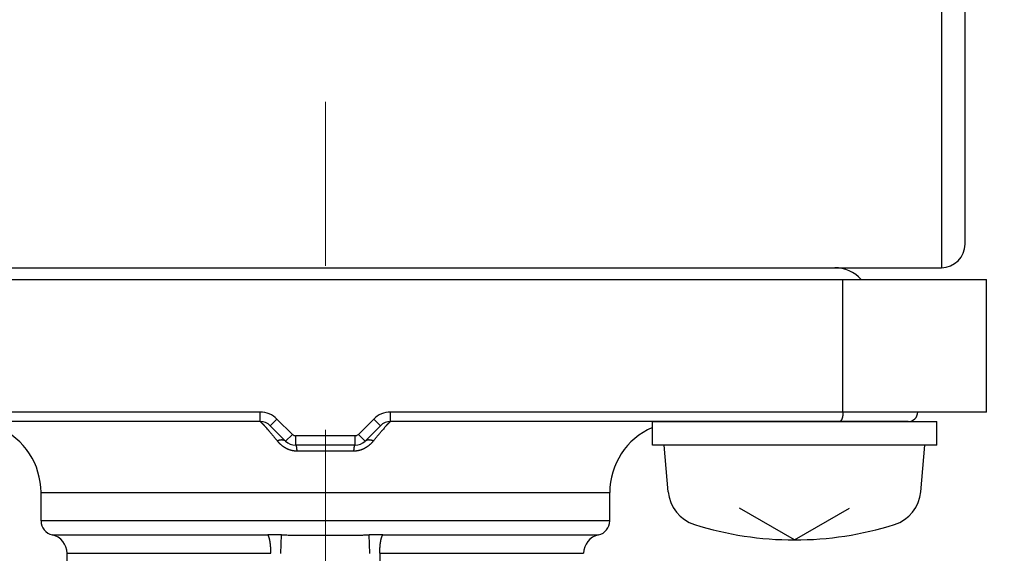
# Model space of a CAD drawing. Header units: millimetres. Extents: x 0 to 1300, y 0 to 891.
# Tile 54 of 127: x 189 to 210, y 537 to 548. Entities that reach past the tile are written whole.
import ezdxf

# ---------------------------------------------------------------- set-up
doc = ezdxf.new("R2010")
doc.units = ezdxf.units.MM
doc.header["$LTSCALE"] = 0.545669
doc.linetypes.add('CENTER', pattern=[50.8, 31.75, -6.35, 6.35, -6.35])
doc.layers.add('NoLayerName_001', color=7, linetype='Continuous')
doc.styles.get("Standard").update_dxf_attribs({"font": 'txt', "bigfont": 'extfont2'})
doc.dimstyles.get("Standard").update_dxf_attribs({"dimtxt": 2.5, "dimasz": 2.5, "dimexe": 1, "dimexo": 1, "dimtad": 1, "dimdec": 3, "dimzin": 0, "dimdsep": 46, "dimtxsty": 'Standard', "dimcen": 2.5, "dimadec": 3, "dimazin": 0, "dimtfac": 0.75, "dimtdec": 3, "dimtmove": 0, "dimatfit": 3, "dimfxl": 1, "dimarcsym": 0})

# ---------------------------------------------------------------- blocks, each defined once
blk = doc.blocks.new('_OPEN30')
at = {"color": 0, "linetype": 'ByBlock', "lineweight": -2}
for p, q in [((-1, 0.267949), (0, 0)), ((0, 0), (-1, -0.267949)), ((0, 0), (-1, 0))]:
    blk.add_line(p, q, dxfattribs=at)
blk = doc.blocks.new('*D45')
at = {"layer": 'Defpoints', "color": 0}
for p in [(280, 585), (286.96, 585), (200.65, 526.05)]:
    blk.add_point(p, dxfattribs=at)
at = {"layer": 'NoLayerName_001', "color": 0, "linetype": 'Continuous', "lineweight": 13}
for p, q in [((283, 585), (289.96, 585)), ((286.96, 530.55), (286.96, 580.5)), ((203.65, 526.05), (289.96, 526.05))]:
    blk.add_line(p, q, dxfattribs=at)
at = {"layer": 'NoLayerName_001', "color": 0, "lineweight": 13, "xscale": 4.5, "yscale": 4.5, "zscale": 4.5}
for p, rotation in [((286.96, 585), 90), ((286.96, 526.05), 270)]:
    blk.add_blockref('_OPEN30', p, dxfattribs=dict(at, rotation=rotation))
at = {"layer": 'NoLayerName_001', "color": 0, "lineweight": 13, "insert": (277.739, 555.525), "char_height": 10.5, "attachment_point": 5, "rotation": 90}
blk.add_mtext('\\W0.8000;５９', dxfattribs=at)

msp = doc.modelspace()

# ---------------------------------------------------------------- linework, layer by layer
at = {"layer": 'NoLayerName_001', "color": 7, "linetype": 'Continuous', "lineweight": 25}
for p, q in [((208.5, 559.1205), (208.5, 543)), ((209, 543.5), (209, 557.4092)), ((180, 543), (208, 543)), ((182.5, 543), (208.5, 543)), ((184.4995, 543), (208.5, 543)), ((202.4, 539.25), (202.4, 539.75)), ((202.4, 539.75), (208.4, 539.75)), ((208.4, 539.25), (208.4, 539.75)), ((208.4, 539.25), (202.4, 539.25)), ((202.7359, 538.2681), (202.65, 539.25)), ((208.0641, 538.2681), (208.15, 539.25)), ((205.4, 537.25), (204.2371, 537.9214)), ((205.4, 537.25), (206.5629, 537.9214))]:
    msp.add_line(p, q, dxfattribs=at)
at = {"layer": 'NoLayerName_001', "color": 4, "linetype": 'CENTER', "lineweight": 13}
msp.add_line((195.5, 522.25), (195.5, 547.25), dxfattribs=at)
at = {"layer": 'NoLayerName_001', "color": 60, "linetype": 'Continuous', "lineweight": 25}
for p, q in [((184.75, 543), (206.25, 543)), ((183, 542.75), (208, 542.75)), ((183, 542.75), (209.4496, 542.75)), ((206.4229, 539.95), (206.4229, 542.75)), ((209.4496, 539.95), (209.4496, 542.75)), ((194.1257, 539.95), (183, 539.95)), ((194.1257, 539.75), (194.1257, 539.95)), ((194.3379, 539.6621), (194.4793, 539.8036)), ((194.8036, 539.4793), (194.4793, 539.8036)), ((196.5207, 539.8036), (196.1964, 539.4793)), ((196.6621, 539.6621), (196.5207, 539.8036)), ((196.8743, 539.75), (196.8743, 539.95)), ((209.4496, 539.95), (196.8743, 539.95)), ((194.1257, 539.75), (183.2, 539.75)), ((194.6621, 539.3379), (194.3379, 539.6621)), ((196.6621, 539.6621), (196.3379, 539.3379)), ((207.8, 539.75), (196.8743, 539.75)), ((194.6621, 539.3379), (194.8036, 539.4793)), ((196.1257, 539.45), (194.8743, 539.45)), ((194.8743, 539.25), (194.8743, 539.45)), ((196.1257, 539.25), (196.1257, 539.45)), ((196.3379, 539.3379), (196.1964, 539.4793)), ((196.1257, 539.25), (194.8743, 539.25)), ((196.1024, 539.125), (194.8976, 539.125)), ((189.5, 537.65), (189.5, 538.25)), ((189.5, 538.25), (201.5, 538.25)), ((201.5, 537.65), (201.5, 538.25)), ((201.5, 537.65), (189.5, 537.65)), ((189.7357, 537.357), (194.2849, 537.357)), ((194.5619, 536.9614), (194.5735, 537.3549)), ((196.4381, 536.9614), (196.4265, 537.3549)), ((196.7151, 537.357), (201.2643, 537.357)), ((190.05, 533.9451), (190.05, 536.9663)), ((190.05, 536.9663), (194.3511, 536.9663)), ((196.6489, 536.9663), (200.95, 536.9663)), ((196.6489, 536.9663), (196.6489, 526.35))]:
    msp.add_line(p, q, dxfattribs=at)
at = {"layer": 'NoLayerName_001', "color": 7, "linetype": 'Continuous', "lineweight": 25}
for centre, radius, start, end in [((180, 585), 39.5, 318.33013, 270), ((180, 585), 38, 319.68509, 270.71622), ((180, 585), 82, 286.400686, 330.000009), ((208.5, 543.5), 0.5, 270, 0), ((203.5329, 538.3378), 0.8, 185, 252.47322), ((207.2671, 538.3378), 0.8, 287.52678, 355), ((205.4, 544.25), 7, 252.47322, 287.52678)]:
    msp.add_arc(centre, radius, start, end, dxfattribs=at)
at = {"layer": 'NoLayerName_001', "color": 60, "linetype": 'Continuous', "lineweight": 25}
for centre, radius, start, end in [((206.25, 542.25), 0.75, 41.85629, 90), ((194.1257, 539.45), 0.5, 45, 90), ((196.8743, 539.45), 0.5, 90, 135), ((207.8, 539.95), 0.2, 270, 0), ((188, 538.25), 1.5, 0, 66.42182), ((194.1257, 539.45), 0.3, 45, 90), ((190.2947, 536.1629), 5.2546, 40.50596, 41.42441), ((196.8743, 539.45), 0.3, 90, 135), ((201.0613, 535.8537), 5.7262, 138.60734, 139.45135), ((203, 538.25), 1.5, 113.57818, 180), ((194.8743, 539.55), 0.1, 225, 270), ((196.1257, 539.55), 0.1, 270, 315), ((194.8743, 539.55), 0.3, 225, 270), ((196.1257, 539.55), 0.3, 270, 315), ((189.8, 537.65), 0.3, 180, 257.62651), ((201.2, 537.65), 0.3, 282.37347, 0), ((189.65, 536.9663), 0.4, 0, 77.62628), ((194.2801, 516.5324), 20.8246, 89.19258, 89.98679), ((196.736, 514.295), 23.062, 90.05173, 90.76889), ((201.35, 536.9663), 0.4, 102.37374, 180)]:
    msp.add_arc(centre, radius, start, end, dxfattribs=at)
at = {"layer": 'NoLayerName_001', "color": 7, "linetype": 'Continuous', "lineweight": 25}
for points, knots in [([(206.4229, 539.95), (206.4229, 539.9483), (206.4229, 539.945), (206.4228, 539.9399), (206.4227, 539.9349), (206.4225, 539.9298), (206.4223, 539.9248), (206.4221, 539.9197), (206.4218, 539.9147), (206.4214, 539.9096), (206.421, 539.9046), (206.4205, 539.8996), (206.42, 539.8945), (206.4194, 539.8895), (206.4188, 539.8845), (206.4181, 539.8795), (206.4174, 539.8745), (206.4166, 539.8695), (206.4157, 539.8645), (206.4148, 539.8596), (206.4138, 539.8546), (206.4128, 539.8497), (206.4117, 539.8447), (206.4105, 539.8398), (206.4092, 539.8349), (206.4079, 539.8301), (206.4065, 539.8252), (206.405, 539.8204), (206.4034, 539.8156), (206.4018, 539.8108), (206.4, 539.8061), (206.3981, 539.8014), (206.3961, 539.7968), (206.394, 539.7922), (206.3917, 539.7877), (206.3893, 539.7833), (206.3867, 539.7789), (206.3839, 539.7747), (206.381, 539.7706), (206.3778, 539.7666), (206.3755, 539.7642), (206.3743, 539.763)], [0, 0, 0, 0, 0.00504769, 0.01009709, 0.01514791, 0.02019983, 0.02525261, 0.03030597, 0.0353597, 0.04041358, 0.04546743, 0.05052108, 0.05557441, 0.06062729, 0.06567964, 0.0707314, 0.07578253, 0.08083302, 0.08588284, 0.09093196, 0.09598043, 0.10102839, 0.10607612, 0.11112397, 0.11617244, 0.12122166, 0.12627115, 0.13132056, 0.13636989, 0.14141945, 0.14646989, 0.15152166, 0.15657353, 0.1616247, 0.16667554, 0.17172767, 0.17678339, 0.18184003, 0.18689505, 0.1919513, 0.19701749, 0.19701749, 0.19701749, 0.19701749]), ([(206.3743, 539.763), (206.3731, 539.7618), (206.3707, 539.7594), (206.3666, 539.7563), (206.3623, 539.7537), (206.3576, 539.7517), (206.3527, 539.7503), (206.3493, 539.7502), (206.3476, 539.75)], [0, 0, 0, 0, 0.005072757, 0.010138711, 0.015210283, 0.020314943, 0.025412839, 0.030469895, 0.030469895, 0.030469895, 0.030469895])]:
    msp.add_open_spline(points, degree=3, knots=knots, dxfattribs=at)
at = {"layer": 'NoLayerName_001', "color": 60, "linetype": 'Continuous', "lineweight": 25}
for points, knots in [([(194.1257, 539.75), (194.1267, 539.7496), (194.1287, 539.7491), (194.1313, 539.7473), (194.1338, 539.7454), (194.1362, 539.7434), (194.1386, 539.7414), (194.1409, 539.7393), (194.1432, 539.7372), (194.1455, 539.7351), (194.1477, 539.733), (194.15, 539.7308), (194.1522, 539.7286), (194.1544, 539.7265), (194.1566, 539.7242), (194.1588, 539.722), (194.161, 539.7198), (194.1632, 539.7176), (194.1654, 539.7154), (194.1675, 539.7131), (194.1697, 539.7109), (194.1718, 539.7086), (194.174, 539.7064), (194.1761, 539.7041), (194.1783, 539.7018), (194.1804, 539.6996), (194.1832, 539.6965), (194.1868, 539.6927), (194.191, 539.6881), (194.1952, 539.6836), (194.1994, 539.679), (194.2036, 539.6744), (194.2078, 539.6697), (194.212, 539.6651), (194.2162, 539.6605), (194.221, 539.655), (194.2265, 539.6488), (194.2313, 539.6434), (194.2341, 539.6403), (194.2348, 539.6395)], [0, 0, 0, 0, 0.00310546, 0.00621056, 0.00932673, 0.01245195, 0.01557468, 0.01869202, 0.02180623, 0.02491932, 0.02803302, 0.03114788, 0.0342637, 0.0373802, 0.04049703, 0.04361383, 0.04673028, 0.04984639, 0.05296225, 0.05607793, 0.0591935, 0.06230903, 0.06542458, 0.06854019, 0.07165588, 0.07477162, 0.07788743, 0.08411915, 0.09035094, 0.0965827, 0.10281441, 0.10904609, 0.11527775, 0.1215094, 0.12774106, 0.13397271, 0.14332016, 0.15266756, 0.15578334, 0.15578334, 0.15578334, 0.15578334]), ([(196.7656, 539.6399), (196.7676, 539.6423), (196.7718, 539.6469), (196.7773, 539.6531), (196.7821, 539.6585), (196.7862, 539.6631), (196.7904, 539.6677), (196.7945, 539.6723), (196.7987, 539.6769), (196.8029, 539.6815), (196.8071, 539.6861), (196.8113, 539.6907), (196.8148, 539.6945), (196.8177, 539.6975), (196.8198, 539.6998), (196.8219, 539.702), (196.824, 539.7043), (196.8262, 539.7065), (196.8283, 539.7088), (196.8305, 539.711), (196.8326, 539.7133), (196.8348, 539.7155), (196.8369, 539.7177), (196.8391, 539.7199), (196.8413, 539.7221), (196.8435, 539.7244), (196.8457, 539.7265), (196.8479, 539.7287), (196.8501, 539.7309), (196.8523, 539.733), (196.8546, 539.7352), (196.8569, 539.7373), (196.8591, 539.7394), (196.8615, 539.7414), (196.8638, 539.7435), (196.8662, 539.7455), (196.8687, 539.7473), (196.8713, 539.7491), (196.8733, 539.7496), (196.8743, 539.75)], [0, 0, 0, 0, 0.00931382, 0.01862772, 0.024837, 0.03104629, 0.03725558, 0.04346488, 0.04967418, 0.0558835, 0.06209287, 0.06830229, 0.0745117, 0.07761637, 0.08072099, 0.08382555, 0.08693005, 0.09003449, 0.09313886, 0.09624321, 0.0993476, 0.1024521, 0.10555677, 0.1086617, 0.11176697, 0.11487258, 0.11797823, 0.12108354, 0.12418818, 0.12729186, 0.13039438, 0.13349631, 0.13659935, 0.1397055, 0.14281703, 0.14593104, 0.14903601, 0.15212998, 0.15522431, 0.15522431, 0.15522431, 0.15522431]), ([(194.29, 539.5759), (194.2933, 539.5721), (194.2998, 539.5645), (194.3128, 539.5492), (194.3289, 539.5301), (194.3483, 539.5071), (194.3676, 539.484), (194.3868, 539.4609), (194.406, 539.4378), (194.4251, 539.4146), (194.4442, 539.3913), (194.4632, 539.3681), (194.4759, 539.3525), (194.4822, 539.3447)], [0, 0, 0, 0, 0.01503132, 0.03006266, 0.06012542, 0.09018826, 0.1202512, 0.15031425, 0.1803774, 0.21044061, 0.2405038, 0.27056687, 0.30062969, 0.30062969, 0.30062969, 0.30062969]), ([(196.5178, 539.3447), (196.5242, 539.3525), (196.5368, 539.3681), (196.5559, 539.3914), (196.575, 539.4147), (196.5941, 539.4379), (196.6133, 539.4611), (196.6326, 539.4842), (196.6519, 539.5073), (196.6713, 539.5304), (196.6875, 539.5495), (196.7005, 539.5648), (196.707, 539.5724), (196.7103, 539.5762)], [0, 0, 0, 0, 0.03010592, 0.06021189, 0.09031816, 0.1204248, 0.15053163, 0.18063843, 0.21074507, 0.24085149, 0.27095767, 0.28601069, 0.30106369, 0.30106369, 0.30106369, 0.30106369]), ([(194.8976, 539.125), (194.8922, 539.1251), (194.8814, 539.1252), (194.8653, 539.1261), (194.8491, 539.1276), (194.833, 539.1296), (194.817, 539.1323), (194.8011, 539.1354), (194.7853, 539.1392), (194.7696, 539.1435), (194.7541, 539.1483), (194.7388, 539.1536), (194.7237, 539.1594), (194.7088, 539.1658), (194.6941, 539.1725), (194.6796, 539.1798), (194.6653, 539.1875), (194.6513, 539.1956), (194.6375, 539.2041), (194.6239, 539.2129), (194.6107, 539.2222), (194.5976, 539.2318), (194.5849, 539.2418), (194.5724, 539.2521), (194.5602, 539.2627), (194.5482, 539.2736), (194.5365, 539.2849), (194.5251, 539.2963), (194.514, 539.3081), (194.5031, 539.3201), (194.4925, 539.3322), (194.4856, 539.3406), (194.4822, 539.3447)], [0, 0, 0, 0, 0.01617491, 0.03236971, 0.04858145, 0.06480642, 0.08104025, 0.09727808, 0.11351463, 0.12974431, 0.14596333, 0.16217458, 0.1783815, 0.19458632, 0.21079018, 0.22699317, 0.2431944, 0.25939209, 0.27558536, 0.29177638, 0.30796701, 0.32415826, 0.34035033, 0.35654268, 0.37273403, 0.38892277, 0.40510915, 0.42129381, 0.4374766, 0.45365665, 0.46983235, 0.48600142, 0.48600142, 0.48600142, 0.48600142]), ([(194.4823, 539.3446), (194.4842, 539.3454), (194.4881, 539.3471), (194.494, 539.3494), (194.4999, 539.3516), (194.5059, 539.3538), (194.5119, 539.3557), (194.518, 539.3576), (194.5241, 539.3593), (194.5303, 539.3609), (194.5364, 539.3623), (194.5427, 539.3636), (194.5489, 539.3647), (194.5552, 539.3657), (194.5615, 539.3664), (194.5678, 539.367), (194.5741, 539.3673), (194.5805, 539.3675), (194.5868, 539.3673), (194.5932, 539.367), (194.5995, 539.3664), (194.6058, 539.3655), (194.6121, 539.3643), (194.6183, 539.3627), (194.6243, 539.3609), (194.6303, 539.3587), (194.6362, 539.3561), (194.6418, 539.3531), (194.6473, 539.3499), (194.6526, 539.3462), (194.6576, 539.3423), (194.6606, 539.3393), (194.6621, 539.3379)], [0, 0, 0, 0, 0.0063335, 0.01267039, 0.01900957, 0.0253502, 0.03169174, 0.03803399, 0.04437704, 0.05072136, 0.05706778, 0.06341691, 0.069767, 0.07611615, 0.08246339, 0.08880877, 0.09515342, 0.1014996, 0.10785086, 0.11420992, 0.12057239, 0.12693389, 0.13329266, 0.1396499, 0.1460101, 0.15238125, 0.15876849, 0.1651621, 0.17155137, 0.17792797, 0.18428662, 0.19062576, 0.19062576, 0.19062576, 0.19062576]), ([(194.8743, 539.25), (194.8751, 539.2496), (194.8771, 539.249), (194.8787, 539.2465), (194.88, 539.2439), (194.8812, 539.2413), (194.8822, 539.2386), (194.883, 539.2359), (194.8838, 539.2331), (194.8845, 539.2303), (194.8852, 539.2275), (194.8858, 539.2247), (194.8864, 539.2219), (194.887, 539.2191), (194.8875, 539.2163), (194.888, 539.2134), (194.8885, 539.2106), (194.889, 539.2078), (194.8895, 539.205), (194.8899, 539.2021), (194.8903, 539.1993), (194.8907, 539.1964), (194.8911, 539.1936), (194.8915, 539.1907), (194.8918, 539.1879), (194.8922, 539.185), (194.8925, 539.1822), (194.8928, 539.1793), (194.8931, 539.1765), (194.8934, 539.1736), (194.8937, 539.1708), (194.894, 539.1679), (194.8943, 539.1651), (194.8946, 539.1622), (194.8949, 539.1593), (194.8951, 539.1565), (194.8954, 539.1536), (194.8956, 539.1508), (194.8959, 539.1479), (194.8961, 539.145), (194.8963, 539.1431), (194.8964, 539.1422)], [0, 0, 0, 0, 0.00285773, 0.0058177, 0.00866044, 0.01154231, 0.01441983, 0.0172912, 0.02016097, 0.02303091, 0.02590129, 0.02877224, 0.03164374, 0.03451554, 0.03738729, 0.04025869, 0.04312983, 0.04600086, 0.04887185, 0.0517429, 0.05461405, 0.05748535, 0.06035679, 0.06322838, 0.06610009, 0.06897189, 0.07184372, 0.07471552, 0.07758721, 0.08045873, 0.08333011, 0.08620136, 0.0890725, 0.09194354, 0.0948145, 0.09768539, 0.10055622, 0.10342701, 0.10629776, 0.10916848, 0.11203919, 0.11203919, 0.11203919, 0.11203919]), ([(196.5178, 539.3447), (196.5144, 539.3406), (196.5075, 539.3323), (196.4969, 539.3201), (196.486, 539.3081), (196.4749, 539.2963), (196.4635, 539.2849), (196.4518, 539.2737), (196.4398, 539.2627), (196.4276, 539.2521), (196.4151, 539.2418), (196.4024, 539.2318), (196.3893, 539.2222), (196.3761, 539.2129), (196.3625, 539.2041), (196.3487, 539.1955), (196.3347, 539.1874), (196.3205, 539.1798), (196.306, 539.1725), (196.2912, 539.1657), (196.2763, 539.1594), (196.2612, 539.1536), (196.2459, 539.1483), (196.2304, 539.1434), (196.2147, 539.1392), (196.1989, 539.1354), (196.183, 539.1323), (196.167, 539.1296), (196.1509, 539.1276), (196.1347, 539.1261), (196.1186, 539.1252), (196.1078, 539.1251), (196.1024, 539.125)], [0, 0, 0, 0, 0.01616917, 0.03234488, 0.04852497, 0.06470792, 0.08089288, 0.09707969, 0.11326896, 0.12946083, 0.14565361, 0.16184598, 0.17803736, 0.19422796, 0.21041884, 0.22661191, 0.24280947, 0.25901068, 0.27521377, 0.29141787, 0.30762304, 0.32383041, 0.34004216, 0.35626168, 0.37249181, 0.38872871, 0.40496681, 0.42120084, 0.43742594, 0.45363778, 0.4698327, 0.48600776, 0.48600776, 0.48600776, 0.48600776]), ([(196.1024, 539.125), (196.1024, 539.126), (196.1026, 539.1279), (196.1028, 539.1307), (196.103, 539.1336), (196.1032, 539.1365), (196.1034, 539.1393), (196.1036, 539.1422), (196.1039, 539.145), (196.1041, 539.1479), (196.1044, 539.1508), (196.1046, 539.1536), (196.1049, 539.1565), (196.1051, 539.1593), (196.1054, 539.1622), (196.1057, 539.1651), (196.106, 539.1679), (196.1063, 539.1708), (196.1066, 539.1736), (196.1069, 539.1765), (196.1072, 539.1793), (196.1075, 539.1822), (196.1078, 539.185), (196.1082, 539.1879), (196.1085, 539.1907), (196.1089, 539.1936), (196.1093, 539.1964), (196.1097, 539.1993), (196.1101, 539.2021), (196.1105, 539.205), (196.111, 539.2078), (196.1115, 539.2106), (196.112, 539.2134), (196.1125, 539.2163), (196.113, 539.2191), (196.1136, 539.2219), (196.1142, 539.2247), (196.1148, 539.2275), (196.1155, 539.2303), (196.1162, 539.2331), (196.1167, 539.2349), (196.117, 539.2358)], [0, 0, 0, 0, 0.00287071, 0.00574141, 0.00861211, 0.0114828, 0.0143535, 0.0172242, 0.02009491, 0.02296564, 0.02583639, 0.02870719, 0.03157803, 0.03444892, 0.03731989, 0.04019093, 0.04306208, 0.04593333, 0.04880472, 0.05167625, 0.05454794, 0.05741975, 0.06029158, 0.06316339, 0.06603511, 0.0689067, 0.07177816, 0.07464945, 0.07752061, 0.08039167, 0.08326267, 0.0861337, 0.08900485, 0.09187625, 0.094748, 0.09761982, 0.10049132, 0.10336228, 0.10623266, 0.10910261, 0.11197239, 0.11197239, 0.11197239, 0.11197239]), ([(196.117, 539.2358), (196.1173, 539.2368), (196.1178, 539.2386), (196.1188, 539.2413), (196.12, 539.2439), (196.1213, 539.2465), (196.1229, 539.249), (196.1249, 539.2496), (196.1257, 539.25)], [0, 0, 0, 0, 0.00287138, 0.005748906, 0.008630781, 0.011473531, 0.014433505, 0.017291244, 0.017291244, 0.017291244, 0.017291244]), ([(196.3379, 539.3379), (196.3394, 539.3393), (196.3424, 539.3423), (196.3474, 539.3462), (196.3527, 539.3499), (196.3582, 539.3531), (196.3638, 539.3561), (196.3697, 539.3587), (196.3757, 539.3609), (196.3818, 539.3627), (196.3879, 539.3643), (196.3942, 539.3655), (196.4005, 539.3664), (196.4068, 539.367), (196.4132, 539.3673), (196.4195, 539.3675), (196.4259, 539.3673), (196.4322, 539.367), (196.4385, 539.3664), (196.4448, 539.3657), (196.4511, 539.3647), (196.4574, 539.3636), (196.4636, 539.3623), (196.4698, 539.3609), (196.4759, 539.3593), (196.482, 539.3576), (196.4881, 539.3557), (196.4941, 539.3538), (196.5001, 539.3517), (196.506, 539.3494), (196.5119, 539.3471), (196.5158, 539.3455), (196.5178, 539.3446)], [0, 0, 0, 0, 0.00633996, 0.01269942, 0.01907684, 0.02546693, 0.03186136, 0.03824943, 0.04462141, 0.05098243, 0.05734049, 0.06370007, 0.07006238, 0.07642567, 0.08278554, 0.08913761, 0.09548462, 0.10183008, 0.10817628, 0.11452434, 0.1208743, 0.1272252, 0.13357516, 0.13992239, 0.14626753, 0.1526114, 0.15895447, 0.16529683, 0.17163828, 0.17797827, 0.18431599, 0.19065031, 0.19065031, 0.19065031, 0.19065031]), ([(194.8964, 539.1422), (194.8964, 539.1412), (194.8966, 539.1393), (194.8968, 539.1365), (194.897, 539.1336), (194.8972, 539.1307), (194.8974, 539.1279), (194.8976, 539.126), (194.8976, 539.125)], [0, 0, 0, 0, 0.002870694, 0.005741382, 0.008612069, 0.011482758, 0.014353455, 0.017224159, 0.017224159, 0.017224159, 0.017224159]), ([(194.2965, 537.3406), (194.2947, 537.3435), (194.2915, 537.3494), (194.287, 537.3544), (194.2849, 537.357)], [0, 0, 0, 0, 0.010072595, 0.020086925, 0.020086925, 0.020086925, 0.020086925]), ([(194.3511, 536.9663), (194.3511, 536.9696), (194.3511, 536.9763), (194.351, 536.9863), (194.3509, 536.9963), (194.3507, 537.0063), (194.3505, 537.0164), (194.3502, 537.0264), (194.3498, 537.0364), (194.3494, 537.0464), (194.3489, 537.0564), (194.3484, 537.0665), (194.3479, 537.0765), (194.3472, 537.0865), (194.3465, 537.0965), (194.3458, 537.1065), (194.345, 537.1165), (194.3441, 537.1265), (194.3431, 537.1364), (194.3421, 537.1464), (194.341, 537.1564), (194.3399, 537.1663), (194.3386, 537.1763), (194.3373, 537.1862), (194.3358, 537.1961), (194.3343, 537.2061), (194.3327, 537.2159), (194.331, 537.2258), (194.3291, 537.2357), (194.3272, 537.2455), (194.3251, 537.2553), (194.3229, 537.2651), (194.3205, 537.2748), (194.3179, 537.2845), (194.3151, 537.2942), (194.3121, 537.3037), (194.3088, 537.3132), (194.3052, 537.3225), (194.3012, 537.3317), (194.298, 537.3376), (194.2965, 537.3406)], [0, 0, 0, 0, 0.01002261, 0.02004549, 0.03006865, 0.04009207, 0.05011579, 0.06013982, 0.0701642, 0.08018896, 0.09021416, 0.10023985, 0.11026612, 0.12029302, 0.13032065, 0.14034907, 0.15037799, 0.16040697, 0.17043564, 0.18046372, 0.19049099, 0.20051731, 0.21054264, 0.22056702, 0.23059058, 0.24061356, 0.25063628, 0.2606591, 0.27068207, 0.28070545, 0.29072993, 0.30075672, 0.31078653, 0.32081603, 0.33084194, 0.34086304, 0.35088041, 0.36089895, 0.37093309, 0.38100781, 0.38100781, 0.38100781, 0.38100781]), ([(194.5735, 537.3549), (194.6044, 537.3545), (194.6662, 537.3538), (194.7588, 537.3529), (194.8669, 537.3522), (195.0059, 537.3515), (195.2066, 537.3509), (195.3765, 537.3508), (195.4846, 537.3508), (195.5, 537.3508)], [0, 0, 0, 0, 0.09265009, 0.18530035, 0.27795091, 0.4169271, 0.60222807, 0.88017835, 0.92650341, 0.92650341, 0.92650341, 0.92650341]), ([(195.5, 537.3508), (195.5927, 537.3508), (195.7471, 537.3508), (195.9478, 537.3514), (196.0868, 537.3519), (196.1949, 537.3526), (196.2875, 537.3533), (196.3647, 537.3541), (196.411, 537.3547), (196.4265, 537.3549)], [0, 0, 0, 0, 0.27795025, 0.46325095, 0.60222714, 0.69487784, 0.78752824, 0.88017838, 0.92650344, 0.92650344, 0.92650344, 0.92650344]), ([(196.6489, 536.9663), (196.6489, 536.9696), (196.6489, 536.9763), (196.649, 536.9863), (196.6491, 536.9963), (196.6493, 537.0063), (196.6495, 537.0164), (196.6498, 537.0264), (196.6502, 537.0364), (196.6506, 537.0464), (196.6511, 537.0564), (196.6516, 537.0665), (196.6521, 537.0765), (196.6528, 537.0865), (196.6535, 537.0965), (196.6542, 537.1065), (196.655, 537.1165), (196.6559, 537.1265), (196.6569, 537.1364), (196.6579, 537.1464), (196.659, 537.1564), (196.6601, 537.1663), (196.6614, 537.1763), (196.6627, 537.1862), (196.6642, 537.1961), (196.6657, 537.2061), (196.6673, 537.2159), (196.669, 537.2258), (196.6709, 537.2357), (196.6728, 537.2455), (196.6749, 537.2553), (196.6771, 537.2651), (196.6795, 537.2748), (196.6821, 537.2845), (196.6849, 537.2942), (196.6879, 537.3037), (196.6912, 537.3132), (196.6948, 537.3225), (196.6988, 537.3317), (196.702, 537.3376), (196.7035, 537.3406)], [0, 0, 0, 0, 0.01002261, 0.02004549, 0.03006865, 0.04009207, 0.05011579, 0.06013982, 0.0701642, 0.08018896, 0.09021416, 0.10023985, 0.11026612, 0.12029302, 0.13032065, 0.14034907, 0.15037799, 0.16040697, 0.17043564, 0.18046372, 0.19049099, 0.20051731, 0.21054264, 0.22056702, 0.23059058, 0.24061356, 0.25063628, 0.2606591, 0.27068207, 0.28070545, 0.29072993, 0.30075672, 0.31078653, 0.32081603, 0.33084194, 0.34086304, 0.35088041, 0.36089895, 0.37093309, 0.38100781, 0.38100781, 0.38100781, 0.38100781]), ([(196.7035, 537.3406), (196.7053, 537.3435), (196.7085, 537.3494), (196.713, 537.3544), (196.7151, 537.357)], [0, 0, 0, 0, 0.010072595, 0.020086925, 0.020086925, 0.020086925, 0.020086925])]:
    msp.add_open_spline(points, degree=3, knots=knots, dxfattribs=at)

# ---------------------------------------------------------------- dimensions: what is measured, and where the dimension line sits
at = {"layer": 'NoLayerName_001', "color": 3, "linetype": 'Continuous', "lineweight": 13}
dim = msp.add_linear_dim(base=(286.9604, 585), p1=(200.65, 526.05), p2=(280, 585), angle=90, text='\\W0.8000;５９', dimstyle='Standard', override={"dimtxt": 10.5, "dimasz": 4.5, "dimexe": 3, "dimexo": 3, "dimgap": 3, "dimzin": 8, "dimblk": 'OPEN30', "dimclrd": 0, "dimclre": 0, "dimclrt": 0, "dimtp": 0, "dimtm": 0, "dimlwd": 13, "dimlwe": 13}, dxfattribs=at)
dim.commit()
dim.dimension.update_dxf_attribs({"geometry": '*D45', "text_midpoint": (286.9604, 555.525), "dimtype": 160})

doc.saveas('drawing.dxf')
